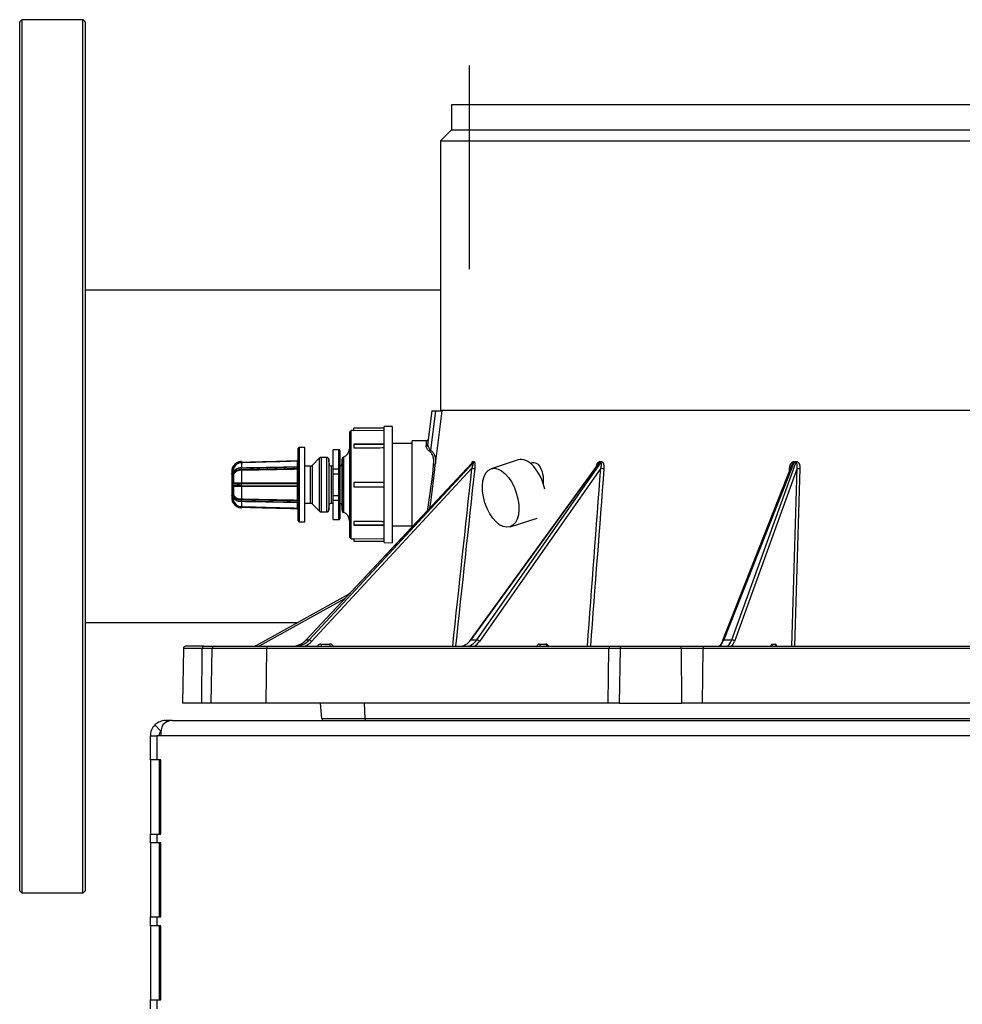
# Model space of a CAD drawing. Header units: millimetres. Extents: x 1064 to 6011, y -885 to 2276.
# Tile 11 of 36: x 2516 to 2732, y -641 to -416. Entities that reach past the tile are written whole.
import ezdxf

# ---------------------------------------------------------------- set-up
doc = ezdxf.new("R2010")
doc.units = ezdxf.units.MM
doc.header["$MEASUREMENT"] = 0

# ---------------------------------------------------------------- blocks, each defined once
blk = doc.blocks.new('Voor')
for p, q in [((238.26, 313.37), (237.76, 312.87)), ((237.76, 113.89), (237.76, 312.87)), ((238.26, 313.37), (238.26, 113.39)), ((252.26, 313.37), (238.26, 313.37)), ((252.26, 113.39), (252.26, 313.37)), ((252.76, 312.87), (252.26, 313.37)), ((252.76, 312.87), (252.76, 113.89)), ((340.75, 302.88), (340.75, 256.22)), ((594.64, 293.88), (336.65, 293.88)), ((336.65, 293.88), (336.65, 288.12)), ((336.65, 288.12), (334.15, 285.62)), ((336.65, 288.12), (594.64, 288.12)), ((334.15, 285.62), (597.14, 285.62)), ((334.15, 285.62), (334.15, 223.88)), ((334.15, 251.43), (252.76, 251.43)), ((331.29, 216.01), (332.25, 223.78)), ((332.15, 223.78), (331.34, 217.14)), ((332.99, 223.78), (331.89, 214.81)), ((332.25, 223.78), (332.15, 223.78)), ((332.25, 223.78), (332.99, 223.78)), ((334.47, 223.78), (332.97, 211.58)), ((332.99, 223.78), (334.47, 223.78)), ((597.12, 223.88), (334.15, 223.88)), ((313.73, 219.33), (313.29, 218.89)), ((313.29, 218.89), (313.29, 194.89)), ((313.73, 194.46), (313.73, 219.33)), ((314.29, 219.33), (313.73, 219.33)), ((314.29, 219.32), (314.29, 219.83)), ((321.29, 219.83), (314.29, 219.83)), ((314.29, 219.32), (321.29, 219.38)), ((323.09, 220.19), (321.29, 220.18)), ((321.29, 193.61), (321.29, 220.18)), ((323.09, 220.19), (323.09, 193.59)), ((327.65, 197.22), (327.65, 216.93)), ((330.95, 216.93), (327.65, 216.93)), ((301.59, 198.59), (301.59, 215.19)), ((301.79, 215.39), (301.79, 198.39)), ((303.09, 215.39), (301.79, 215.39)), ((303.09, 198.39), (303.09, 215.39)), ((309.59, 210.49), (309.59, 214.89)), ((310.89, 214.89), (309.59, 214.89)), ((310.89, 210.49), (310.89, 214.89)), ((311.09, 214.69), (311.09, 210.4)), ((321.29, 216.19), (314.29, 216.19)), ((314.29, 216.19), (314.29, 216.18)), ((314.29, 216.18), (314.29, 215.33)), ((314.29, 216.18), (321.29, 216.18)), ((323.09, 216.38), (327.65, 216.38)), ((288.54, 212.19), (288.54, 212.04)), ((288.54, 212.04), (288.54, 212.04)), ((301.4, 212.52), (301.4, 212.38)), ((301.4, 212.26), (301.4, 212.38)), ((301.4, 210.97), (301.4, 212.26)), ((306.45, 213), (304.74, 211.29)), ((306.45, 200.79), (306.45, 213)), ((306.8, 213.14), (306.8, 200.64)), ((308.1, 213.14), (306.8, 213.14)), ((308.1, 200.64), (308.1, 213.14)), ((308.6, 212.65), (308.6, 201.13)), ((308.62, 211.63), (308.6, 212.65)), ((311.59, 212.76), (311.57, 211.63)), ((311.62, 212.93), (311.59, 211.15)), ((311.59, 212.76), (311.59, 201.03)), ((311.62, 212.93), (311.62, 200.86)), ((311.93, 213.23), (311.93, 200.56)), ((341.61, 212.2), (341.8, 212.2)), ((351.98, 212.55), (345.77, 210.54)), ((370.62, 212.2), (371, 212.2)), ((415.13, 212.2), (415.63, 212.2)), ((286.37, 210.29), (286.37, 209.3)), ((286.58, 209.73), (286.58, 210.52)), ((286.73, 210.64), (286.73, 209.83)), ((288.54, 211.92), (288.54, 210.73)), ((288.54, 211.92), (288.54, 211.92)), ((288.54, 210.73), (288.54, 210.73)), ((288.54, 210.69), (288.54, 210.69)), ((288.54, 210.37), (288.54, 210.37)), ((288.54, 210.17), (288.54, 207.29)), ((288.54, 210.17), (288.54, 210.17)), ((288.58, 210.4), (288.58, 210.63)), ((292.35, 210.46), (292.35, 210.86)), ((292.6, 210.8), (292.6, 210.51)), ((294.46, 210.8), (294.46, 210.54)), ((296.35, 210.52), (296.35, 210.95)), ((296.6, 210.89), (296.6, 210.59)), ((296.6, 210.87), (296.6, 210.58)), ((298.46, 210.93), (298.46, 210.61)), ((300.6, 210.92), (300.6, 210.65)), ((301.4, 207.29), (301.4, 210.41)), ((304.39, 211.14), (303.09, 211.14)), ((341.41, 211.87), (303.36, 171.34)), ((341.47, 211.91), (303.39, 171.35)), ((304.1, 171.35), (341.67, 211.91)), ((304.39, 202.64), (304.39, 211.14)), ((341.35, 210.67), (304.61, 171)), ((304.74, 211.29), (304.74, 202.5)), ((308.62, 202.15), (308.62, 211.63)), ((309.12, 211.14), (309.12, 202.64)), ((309.59, 211.14), (309.12, 211.14)), ((309.59, 210.49), (310.89, 210.49)), ((309.59, 209.39), (309.59, 210.49)), ((310.89, 209.39), (310.89, 210.49)), ((311.09, 210.4), (311.09, 209.19)), ((311.57, 211.63), (311.57, 202.15)), ((370.25, 211.68), (340.94, 171.29)), ((370.52, 211.9), (341.09, 171.35)), ((341.67, 211.91), (341.47, 211.91)), ((342.46, 171.35), (370.9, 211.9)), ((370.88, 210.66), (343.07, 171)), ((370.9, 211.9), (370.52, 211.9)), ((414.57, 211.29), (398.75, 171.18)), ((415.08, 211.91), (399.08, 171.35)), ((400.9, 171.35), (415.58, 211.91)), ((415.85, 210.67), (401.49, 171)), ((415.58, 211.91), (415.08, 211.91)), ((286.37, 209.3), (286.37, 209.29)), ((286.37, 209.29), (286.37, 206.89)), ((286.58, 207.28), (286.58, 209.18)), ((286.73, 209.26), (286.73, 207.3)), ((309.59, 209.39), (310.89, 209.39)), ((309.59, 204.39), (309.59, 209.39)), ((310.89, 204.39), (310.89, 209.39)), ((311.09, 209.19), (311.09, 204.59)), ((286.37, 206.89), (286.37, 206.87)), ((286.37, 206.87), (286.37, 204.49)), ((286.5, 206.73), (286.5, 206.57)), ((286.58, 204.61), (286.58, 206.5)), ((286.73, 206.49), (286.73, 204.53)), ((288.54, 207.29), (288.54, 207.29)), ((288.54, 207.12), (288.54, 207.12)), ((288.54, 206.66), (288.54, 206.66)), ((288.54, 206.5), (288.54, 203.62)), ((288.54, 206.5), (288.54, 206.5)), ((301.4, 203.38), (301.4, 206.5)), ((314.29, 207.39), (314.29, 206.39)), ((314.73, 207.39), (314.29, 207.39)), ((314.29, 206.39), (314.74, 206.39)), ((286.37, 204.49), (286.37, 204.47)), ((286.37, 204.47), (286.37, 203.49)), ((286.5, 204.34), (286.5, 204.12)), ((286.58, 203.27), (286.58, 204.05)), ((286.73, 203.96), (286.73, 203.14)), ((288.54, 203.62), (288.54, 203.62)), ((288.54, 203.42), (288.54, 203.42)), ((288.54, 203.09), (288.54, 203.09)), ((288.54, 203.06), (288.54, 201.87)), ((288.54, 203.06), (288.54, 203.06)), ((309.59, 204.39), (310.89, 204.39)), ((309.59, 203.29), (309.59, 204.39)), ((309.59, 198.89), (309.59, 203.29)), ((310.89, 203.29), (309.59, 203.29)), ((310.89, 203.29), (310.89, 204.39)), ((310.89, 198.89), (310.89, 203.29)), ((311.09, 204.59), (311.09, 203.38)), ((311.09, 203.38), (311.09, 199.09)), ((288.54, 201.87), (288.54, 201.87)), ((288.54, 201.6), (288.54, 201.75)), ((288.54, 201.75), (288.54, 201.75)), ((301.4, 201.53), (301.4, 202.82)), ((301.4, 201.41), (301.4, 201.53)), ((301.4, 201.26), (301.4, 201.41)), ((303.09, 202.64), (304.39, 202.64)), ((304.74, 202.5), (306.45, 200.79)), ((308.6, 201.13), (308.62, 202.15)), ((309.12, 202.64), (309.59, 202.64)), ((311.57, 202.15), (311.59, 201.03)), ((311.59, 202.64), (311.62, 200.86)), ((306.8, 200.64), (308.1, 200.64)), ((309.59, 198.89), (310.89, 198.89)), ((314.29, 198.46), (314.29, 197.6)), ((350.08, 197.22), (356.29, 199.23)), ((301.79, 198.39), (303.09, 198.39)), ((314.29, 197.6), (321.29, 197.6)), ((314.29, 197.59), (314.29, 197.6)), ((321.29, 197.59), (314.29, 197.59)), ((327.65, 197.38), (323.09, 197.38)), ((313.29, 194.89), (313.73, 194.46)), ((313.73, 194.46), (314.29, 194.45)), ((314.29, 194.46), (314.29, 193.96)), ((321.29, 194.4), (314.29, 194.46)), ((314.29, 193.96), (321.29, 193.96)), ((321.29, 193.61), (323.09, 193.59)), ((292.06, 170.13), (313.26, 181.88)), ((312.16, 180.71), (292.63, 169.88)), ((252.76, 175.33), (301.44, 175.33)), ((275.28, 169.39), (275.06, 156.88)), ((279.58, 169.39), (275.28, 169.39)), ((279.86, 169.88), (275.78, 169.88)), ((279.46, 156.88), (279.58, 169.39)), ((281.88, 169.39), (279.58, 169.39)), ((279.86, 169.88), (282.38, 169.88)), ((281.66, 156.88), (281.88, 169.39)), ((294.27, 169.39), (281.88, 169.39)), ((282.38, 169.88), (294.52, 169.88)), ((294.27, 169.39), (294.16, 156.88)), ((372.7, 169.39), (294.27, 169.39)), ((294.52, 169.88), (372.95, 169.88)), ((303.39, 171.35), (304.1, 171.35)), ((306.74, 170.37), (308.76, 170.37)), ((341.09, 171.35), (342.46, 171.35)), ((356.82, 170.37), (358.32, 170.37)), ((372.59, 156.88), (372.7, 169.39)), ((375.29, 169.39), (372.7, 169.39)), ((372.95, 169.88), (375.79, 169.88)), ((375.29, 169.39), (375.08, 156.88)), ((389.33, 169.39), (375.29, 169.39)), ((375.79, 169.88), (389.11, 169.88)), ((389.11, 169.88), (394.47, 169.88)), ((389.43, 156.88), (389.33, 169.39)), ((394.22, 169.39), (389.33, 169.39)), ((394.22, 169.39), (394.11, 156.88)), ((502.69, 169.39), (394.22, 169.39)), ((394.47, 169.88), (502.94, 169.88)), ((399.08, 171.35), (400.9, 171.35)), ((410.09, 170.37), (410.86, 170.37)), ((279.46, 156.88), (275.06, 156.88)), ((281.66, 156.88), (279.46, 156.88)), ((294.16, 156.88), (281.66, 156.88)), ((372.59, 156.88), (294.16, 156.88)), ((306.97, 153.34), (306.66, 156.88)), ((316.65, 156.88), (316.81, 153.34)), ((375.08, 156.88), (372.59, 156.88)), ((375.08, 156.88), (389.43, 156.88)), ((394.11, 156.88), (389.43, 156.88)), ((502.58, 156.88), (394.11, 156.88)), ((306.97, 153.34), (316.81, 153.34)), ((316.81, 153.34), (624.35, 153.34)), ((270.13, 150.44), (268.72, 151.86)), ((271.19, 152.88), (271.29, 152.88)), ((272.66, 152.88), (271.29, 152.88)), ((272.66, 152.88), (600.43, 152.88)), ((267.69, 149.38), (269.19, 149.38)), ((267.69, 143.88), (267.69, 149.38)), ((269.19, 149.38), (269.19, 143.88)), ((270.06, 149.38), (269.19, 149.38)), ((599.07, 149.38), (270.06, 149.38)), ((269.19, 143.88), (267.69, 143.88)), ((267.69, 143.88), (267.69, 126.88)), ((270.06, 143.88), (269.19, 143.88)), ((269.69, 143.88), (269.69, 126.88)), ((270.06, 126.88), (270.06, 143.88)), ((267.69, 126.88), (269.19, 126.88)), ((267.69, 124.88), (267.69, 126.88)), ((269.19, 126.88), (269.19, 124.88)), ((269.19, 126.88), (270.06, 126.88)), ((269.19, 124.88), (267.69, 124.88)), ((267.69, 124.88), (267.69, 107.89)), ((270.06, 124.88), (269.19, 124.88)), ((269.69, 124.88), (269.69, 107.89)), ((270.06, 107.89), (270.06, 124.88)), ((237.76, 113.89), (238.26, 113.39)), ((238.26, 113.39), (252.26, 113.39)), ((252.26, 113.39), (252.76, 113.89)), ((267.69, 107.89), (269.19, 107.89)), ((267.69, 105.89), (267.69, 107.89)), ((269.19, 107.89), (269.19, 105.89)), ((269.19, 107.89), (270.06, 107.89)), ((269.19, 105.89), (267.69, 105.89)), ((267.69, 105.89), (267.69, 88.89)), ((270.06, 105.89), (269.19, 105.89)), ((269.69, 105.89), (269.69, 88.89)), ((270.06, 88.89), (270.06, 105.89)), ((267.69, 88.89), (269.19, 88.89)), ((267.69, 86.89), (267.69, 88.89)), ((269.19, 88.89), (269.19, 86.89)), ((269.19, 88.89), (270.06, 88.89))]:
    blk.add_line(p, q)
for centre, radius, start, end in [((207.57, 222.73), 123.53, 356.7414, 357.309), ((330.96, 217.33), 0.4, 269.7205, 357.1989), ((197.57, 223.36), 133.92, 356.8544, 357.3987), ((301.79, 215.19), 0.2, 90, 180), ((310.89, 214.69), 0.2, 0, 90), ((311.29, 215.12), 2, 288.6629, 0), ((332.89, 216.05), 1.6, 181.6002, 231.2036), ((288.6, 209.91), 2.13, 91.7572, 158.6135), ((286.76, 211.98), 1.78, 358.1648, 1.9566), ((301.39, 212.72), 0.2, 271.6485, 359.988), ((306.8, 212.64), 0.5, 90, 135), ((308.1, 212.64), 0.5, 1, 90), ((312.09, 212.75), 0.5, 108.6629, 159.6811), ((341.09, 212.27), 0.524, 317.5624, 353.3076), ((341.29, 212.26), 0.517, 317.608, 353.7964), ((370.03, 212.24), 0.6, 325.6773, 355.619), ((370.4, 212.24), 0.607, 326.2555, 355.7818), ((414.15, 212.24), 0.987, 340.6998, 358.053), ((414.63, 212.23), 1, 341.2369, 358.2557), ((286.62, 210.29), 0.25, 168.4294, 180), ((286.81, 210.29), 0.433, 115.6868, 171.8885), ((286.59, 210.3), 0.222, 93.7757, 168.063), ((288.47, 208.44), 2.26, 88.1283, 144.8448), ((288.45, 208.15), 2.22, 87.6344, 145.3844), ((288.6, 209.92), 2, 91.6111, 158.9204), ((288.45, 208.11), 2.07, 87.3834, 146.0773), ((288.45, 208.63), 2.1, 87.6967, 126.1386), ((282.77, 210.27), 5.77, 359.0372, 1.0338), ((301.39, 211.15), 0.2, 271.1906, 359.992), ((298.95, 210.79), 2.45, 355.7832, 3.6987), ((304.39, 211.64), 0.5, 270, 315), ((309.12, 211.64), 0.5, 181, 270), ((311.07, 211.64), 0.5, 272.2359, 359), ((204.22, 223.22), 128.89, 350.0196, 354.7585), ((194.15, 223.83), 139.36, 350.7903, 354.9552), ((344.27, 209.54), 3.67, 139.6892, 140.9121), ((310.89, 209.19), 0.2, 0, 90), ((286.86, 206.89), 0.48, 125.4506, 234.5494), ((287.61, 291.35), 84.23, 269.327, 270.6326), ((287.61, 107.31), 99.36, 89.4668, 90.5736), ((287.86, 250.74), 43.46, 268.5174, 270.9015), ((287.86, 163.1), 43.4, 89.0968, 91.4842), ((284.75, 207.21), 3.79, 358.6971, 1.2173), ((294.88, 206.89), 6.35, 177.945, 182.0655), ((284.75, 206.58), 3.79, 358.7827, 1.3029), ((293.36, 206.89), 8.04, 358.375, 1.625), ((314.88, -6282.89), 6490.28, 89.94343, 90.00132), ((314.89, 6678.64), 6472.25, 269.998612, 270.056656), ((286.59, 203.49), 0.222, 191.953, 266.2243), ((286.81, 203.49), 0.433, 188.1115, 244.3132), ((288.46, 205.66), 2.25, 214.9722, 272.0089), ((288.45, 205.33), 2.23, 214.8407, 272.1862), ((288.6, 203.87), 2.13, 201.324, 268.3054), ((288.45, 205.68), 2.07, 213.921, 272.6184), ((288.6, 203.86), 2, 201.0796, 268.3889), ((288.45, 205.16), 2.1, 234.0247, 272.3022), ((282.77, 203.52), 5.77, 358.9662, 0.9628), ((298.95, 203), 2.45, 356.3054, 4.213), ((310.89, 204.59), 0.2, 270, 0), ((286.76, 201.81), 1.78, 358.0434, 1.8352), ((301.39, 202.64), 0.2, 0.0009, 89.014), ((301.39, 201.06), 0.2, 0.012, 88.7117), ((304.39, 202.14), 0.5, 45, 90), ((306.8, 201.14), 0.5, 225, 270), ((308.1, 201.14), 0.5, 270, 359), ((309.12, 202.14), 0.5, 90, 179), ((311.07, 202.14), 0.5, 1, 87.7641), ((312.09, 201.03), 0.5, 200.3189, 251.3371), ((301.79, 198.59), 0.2, 180, 270), ((310.89, 199.09), 0.2, 270, 0), ((311.29, 198.67), 2, 0, 71.3371), ((275.78, 169.38), 0.5, 90, 179), ((282.38, 169.38), 0.5, 90, 179), ((291.09, 171.88), 2, 270, 299), ((306.74, 169.37), 1, 90, 149.421), ((308.76, 169.37), 1, 30.579, 90), ((307.46, 153.38), 0.5, 185, 270), ((271.19, 149.38), 3.5, 135, 180), ((271.19, 149.38), 3.5, 90, 135), ((272.78, 150), 2.89, 92.4501, 139.8991), ((271.19, 149.38), 1.5, 135, 180)]:
    blk.add_arc(centre, radius, start, end)
for centre, major_axis, ratio, start_param, end_param in [((330.9, 216.06), (0.399, -0.022), 0.878102, 4.76043, 6.206283), ((331.64, 214.84), (-0.24, -0.32), 0.576271, 0.914868, 1.890041), ((288.54, 212.12), (0.005, -0.2), 0.017997, 0.078385, 1.149688), ((301.39, 212.46), (-0.2, 0), 0.997293, 1.596976, 3.141593), ((301.39, 212.46), (-0.2, 0), 0.410779, 1.581553, 3.141593), ((354.13, 205.89), (-2.15, 6.66), 0.540139, 4.539555, 6.283185), ((286.54, 210.71), (0.026, -0.198), 0.359246, 0.113402, 1.375442), ((286.54, 210.71), (0.2, 0), 0.994241, 4.883448, 5.911305), ((286.54, 210.71), (0.186, -0.072), 0.001074, -1.15673, -0.038952), ((288.54, 210.3), (-0.001, 0.2), 0.03029, 4.005526, 5.076829), ((301.39, 211.12), (-0.2, 0), 0.757182, 1.596976, 2.496745), ((301.39, 211.12), (-0.004, 0.2), 0.018585, 3.677367, 3.853254), ((301.39, 211.12), (-0.004, 0.2), 0.018585, 2.779459, 3.141591), ((301.39, 210.54), (0.004, -0.2), 0.018538, 0.85879, 1.932586), ((301.39, 210.54), (-0.2, 0), 0.35423, 3.141593, 4.701633), ((301.39, 210.54), (-0.2, 0), 0.653204, 1.596976, 3.141593), ((310.89, 210.4), (0.2, 0), 0.45, 0, 1.570796), ((332.57, 211.62), (0.398, -0.035), 0.452664, 4.751946, 6.20542), ((341.53, 210.68), (-0.497, 0.054), 0.060131, 1.205335, 2.764439), ((371.23, 210.67), (0.499, -0.038), 0.097633, 3.940702, 5.499805), ((413.93, 210.68), (-0.499, 0.031), 0.106106, -4.310656, -3.864603), ((416.32, 210.68), (0.5, -0.015), 0.119207, 3.532248, 5.091352), ((286.54, 209.3), (-0.036, -0.197), 0.340316, 0.95474, 2.21678), ((286.54, 209.3), (0.2, 0), 0.627254, 4.883448, 5.911305), ((286.54, 209.3), (0.175, -0.096), 0.658524, 0.385524, 1.503302), ((286.54, 207.3), (0.2, 0), 0.107169, 4.883448, 5.911305), ((286.54, 207.3), (0.072, -0.186), 0.122033, 0.148007, 1.410047), ((286.54, 206.48), (0.072, 0.186), 0.122033, 4.873139, 6.135178), ((286.54, 206.48), (0.2, 0), 0.107169, 0.37188, 1.399738), ((286.54, 207.3), (-0.001, -0.2), 0.932368, 0.416838, 1.534615), ((286.54, 206.48), (-0.001, 0.2), 0.932368, 4.74857, 5.866348), ((288.54, 207.3), (0.004, -0.2), 0.02484, 0.420661, 1.491964), ((288.54, 206.48), (0.004, 0.2), 0.02484, -1.491964, -0.420661), ((301.39, 207.3), (0.2, 0), 0.073523, 4.738569, 6.283185), ((301.39, 207.3), (0.2, 0), 0.911735, 4.723145, 6.283185), ((301.39, 207.3), (0, -0.2), 0.02625, 0.423437, 1.497233), ((301.39, 206.48), (0, 0.2), 0.02625, -1.497233, -0.423437), ((301.39, 206.48), (0.2, 0), 0.911735, 0.000001, 1.56004), ((301.39, 206.48), (0.2, 0), 0.073523, 0, 1.544616), ((286.54, 204.48), (-0.036, 0.197), 0.340316, 4.066406, 5.328445), ((286.54, 204.48), (0.2, 0), 0.627254, 0.37188, 1.399738), ((286.54, 203.9), (-0.069, -0.188), 0.167735, 3.144513, 3.819266), ((286.54, 203.07), (0.2, 0), 0.994241, 0.37188, 1.399738), ((286.54, 203.07), (0.026, 0.198), 0.359246, 4.907744, 6.169783), ((286.54, 204.48), (0.175, 0.096), 0.658524, 4.779884, 5.897662), ((286.54, 203.07), (0.186, 0.072), 0.001074, 0.038952, 1.15673), ((288.54, 203.49), (0.001, 0.2), 0.03029, 4.347949, 5.419252), ((301.39, 203.25), (-0.004, -0.2), 0.018538, 1.209007, 2.282803), ((301.39, 203.25), (0.2, 0), 0.653204, 0, 1.544616), ((301.39, 203.25), (0.2, 0), 0.35423, 4.723145, 6.283185), ((310.89, 203.38), (-0.2, 0), 0.45, 1.570796, 3.141593), ((288.54, 201.67), (0.005, 0.2), 0.017997, -1.149688, -0.078385), ((301.39, 202.67), (0.2, 0), 0.757182, 0.644849, 1.544616), ((301.39, 201.33), (0.2, 0), 0.997293, 0, 1.544616), ((301.39, 201.33), (0.2, 0), 0.410779, 0, 1.56004), ((279.86, 169.38), (0, 0.5), 0.56, 0, 1.553343), ((292.31, 169.7), (0.242, -0.437), 0.008462, 2.006813, 3.141593), ((294.52, 169.38), (0, -0.5), 0.5, 3.141593, 4.694936), ((300.12, 174.88), (-0.26, -4.99), 0.932068, 0.049358, 0.834756), ((300.78, 174.88), (-0.26, 4.99), 0.932068, 3.092234, 3.877633), ((300.96, 174.89), (-0.26, 5.49), 0.932128, 3.522569, 3.882092), ((303.72, 170.99), (0.365, -0.342), 0.244021, 2.874929, 3.141593), ((304.43, 170.99), (0.367, -0.34), 0.267036, 1.314749, 2.873204), ((306.92, 170.38), (0, 0.5), 0.3614, 1.58825, 3.141593), ((308.94, 170.38), (0, 0.5), 0.3614, 1.58825, 3.141593), ((338.62, 174.88), (-0.14, -5), 0.713157, 0.019531, 0.804929), ((339.89, 174.88), (-0.14, 5), 0.713157, 3.122062, 3.90746), ((341.34, 170.99), (0.405, -0.294), 0.486653, 3.141593, 3.715234), ((341.34, 170.99), (0.405, -0.294), 0.486653, 2.538501, 3.141593), ((340.24, 174.89), (-0.14, 5.5), 0.713202, 3.54971, 3.909233), ((342.72, 170.99), (-0.409, 0.287), 0.504263, 4.113605, 5.67206), ((356.84, 169.37), (0.035, -1), 0.739992, 3.115921, 4.153013), ((357.17, 170.38), (0, -0.5), 0.700737, 4.729842, 6.283185), ((358.33, 169.37), (-0.035, 1), 0.739992, 5.220422, 6.257514), ((358.67, 170.38), (0, -0.5), 0.700737, 4.729842, 6.283185), ((372.95, 169.38), (0, -0.5), 0.5, 3.141593, 4.694936), ((375.79, 169.38), (0, -0.5), 0.997496, 3.141593, 4.694936), ((389.11, 169.38), (0, -0.5), 0.437496, 1.58825, 3.141593), ((394.47, 169.38), (0, -0.5), 0.5, 3.141593, 4.694936), ((397.81, 174.88), (-0.1, -5), 0.377998, 0.007839, 0.793237), ((397.35, 174.89), (-0.1, -5.5), 0.378022, 0.433002, 0.792525), ((399.22, 170.99), (0.465, -0.183), 0.649887, 3.141593, 3.662253), ((399.22, 170.99), (0.465, -0.183), 0.649887, 2.103797, 3.141593), ((399.5, 174.88), (-0.1, 5), 0.377998, 3.133753, 3.919152), ((401.03, 170.99), (-0.47, 0.17), 0.659221, 3.668426, 5.226882), ((399.96, 174.89), (-0.1, 5.5), 0.378022, 3.560341, 3.919864), ((410.1, 169.37), (0.018, -1), 0.381548, 3.134779, 4.171871), ((410.55, 170.38), (0, -0.5), 0.92575, 4.729842, 6.283185), ((410.87, 169.37), (-0.018, 1), 0.381548, 5.23928, 6.276372), ((411.32, 170.38), (0, -0.5), 0.92575, 4.729842, 6.283185), ((317.06, 153.38), (0, -0.5), 0.5, 4.799655, 6.283185), ((271.81, 149.38), (0, 3.5), 0.5, 0.785398, 1.570796)]:
    blk.add_ellipse(centre, major_axis=major_axis, ratio=ratio, start_param=start_param, end_param=end_param)
blk.add_ellipse((347.93, 203.88), major_axis=(-2.15, 6.66), ratio=0.540139)
for points in [[(314.29, 215.33), (314.61, 215.33), (314.94, 215.33), (315.26, 215.33)], [(315.26, 215.33), (316.59, 215.34), (317.92, 215.35), (319.26, 215.36)], [(319.26, 215.36), (319.94, 215.36), (320.61, 215.37), (321.29, 215.37)], [(286.5, 209.67), (286.52, 209.69), (286.55, 209.72), (286.58, 209.73)], [(286.62, 209.74), (286.59, 209.72), (286.56, 209.69), (286.53, 209.67)], [(336.95, 169.88), (338.41, 183.48), (339.88, 197.07), (341.35, 210.67)], [(341.99, 210.62), (340.53, 197.04), (339.06, 183.46), (337.59, 169.88)], [(367.81, 169.88), (368.83, 183.48), (369.85, 197.07), (370.88, 210.66)], [(371.58, 210.61), (370.56, 197.04), (369.53, 183.46), (368.51, 169.88)], [(414.09, 210.08), (414.1, 210.26), (414.11, 210.44), (414.12, 210.62)], [(414.62, 169.88), (415.03, 183.48), (415.44, 197.07), (415.85, 210.67)], [(416.5, 210.62), (416.09, 197.04), (415.68, 183.46), (415.27, 169.88)], [(286.38, 209.39), (286.38, 209.41), (286.39, 209.42), (286.39, 209.44)], [(286.39, 209.39), (286.38, 209.38), (286.38, 209.37), (286.38, 209.37)], [(286.38, 209.36), (286.38, 209.37), (286.38, 209.38), (286.38, 209.39)], [(286.38, 209.37), (286.38, 209.36), (286.38, 209.35), (286.38, 209.35)], [(286.38, 209.34), (286.38, 209.35), (286.38, 209.36), (286.38, 209.36)], [(286.38, 209.35), (286.38, 209.35), (286.38, 209.35), (286.38, 209.34)], [(286.38, 209.34), (286.38, 209.34), (286.38, 209.34), (286.38, 209.34)], [(286.38, 209.34), (286.38, 209.34), (286.38, 209.34), (286.38, 209.34)], [(286.38, 209.34), (286.38, 209.34), (286.38, 209.34), (286.38, 209.34)], [(286.38, 209.34), (286.38, 209.34), (286.38, 209.34), (286.38, 209.34)], [(286.38, 209.34), (286.38, 209.34), (286.39, 209.34), (286.39, 209.34)], [(286.38, 209.33), (286.38, 209.34), (286.38, 209.34), (286.38, 209.34)], [(286.38, 209.32), (286.38, 209.32), (286.38, 209.32), (286.38, 209.33)], [(286.38, 209.33), (286.38, 209.33), (286.38, 209.33), (286.38, 209.33)], [(286.38, 209.3), (286.38, 209.31), (286.38, 209.31), (286.38, 209.32)], [(286.44, 209.25), (286.41, 209.27), (286.39, 209.28), (286.38, 209.3)], [(286.39, 209.44), (286.4, 209.49), (286.42, 209.53), (286.44, 209.58)], [(286.4, 209.44), (286.39, 209.42), (286.39, 209.4), (286.39, 209.39)], [(286.39, 209.34), (286.4, 209.36), (286.42, 209.37), (286.45, 209.38)], [(286.46, 209.57), (286.43, 209.53), (286.41, 209.49), (286.4, 209.44)], [(286.44, 209.58), (286.46, 209.61), (286.48, 209.64), (286.5, 209.67)], [(286.51, 209.21), (286.48, 209.23), (286.46, 209.24), (286.44, 209.25)], [(286.45, 209.38), (286.48, 209.39), (286.5, 209.4), (286.54, 209.4)], [(286.53, 209.67), (286.5, 209.64), (286.48, 209.61), (286.46, 209.57)], [(286.58, 209.18), (286.55, 209.19), (286.53, 209.2), (286.51, 209.21)], [(286.54, 209.4), (286.55, 209.41), (286.56, 209.41), (286.57, 209.41)], [(286.57, 209.41), (286.58, 209.41), (286.6, 209.41), (286.62, 209.41)], [(286.39, 206.92), (286.38, 206.92), (286.38, 206.92), (286.38, 206.91)], [(286.38, 206.91), (286.38, 206.91), (286.38, 206.91), (286.38, 206.9)], [(286.38, 206.9), (286.38, 206.9), (286.38, 206.9), (286.38, 206.9)], [(286.38, 206.9), (286.38, 206.9), (286.38, 206.9), (286.38, 206.89)], [(286.38, 206.89), (286.38, 206.89), (286.38, 206.89), (286.38, 206.89)], [(286.38, 206.89), (286.38, 206.89), (286.38, 206.89), (286.38, 206.89)], [(286.38, 206.89), (286.38, 206.88), (286.38, 206.88), (286.38, 206.88)], [(286.38, 206.88), (286.38, 206.87), (286.39, 206.86), (286.39, 206.85)], [(286.4, 206.95), (286.39, 206.94), (286.39, 206.94), (286.39, 206.92)], [(286.39, 206.85), (286.4, 206.82), (286.42, 206.79), (286.45, 206.76)], [(286.46, 207.03), (286.43, 207), (286.41, 206.98), (286.4, 206.95)], [(286.45, 206.76), (286.48, 206.74), (286.5, 206.72), (286.54, 206.7)], [(286.53, 207.08), (286.5, 207.06), (286.48, 207.04), (286.46, 207.03)], [(286.62, 207.12), (286.59, 207.11), (286.56, 207.1), (286.53, 207.08)], [(286.54, 206.7), (286.55, 206.7), (286.56, 206.69), (286.57, 206.69)], [(286.57, 206.69), (286.58, 206.68), (286.6, 206.67), (286.62, 206.66)], [(286.38, 204.48), (286.38, 204.49), (286.39, 204.49), (286.39, 204.5)], [(286.38, 204.47), (286.38, 204.47), (286.38, 204.48), (286.38, 204.48)], [(286.38, 204.46), (286.38, 204.47), (286.38, 204.47), (286.38, 204.47)], [(286.38, 204.45), (286.38, 204.45), (286.38, 204.45), (286.38, 204.46)], [(286.38, 204.46), (286.38, 204.46), (286.38, 204.46), (286.38, 204.46)], [(286.39, 204.44), (286.38, 204.45), (286.38, 204.45), (286.38, 204.45)], [(286.38, 204.45), (286.38, 204.45), (286.38, 204.45), (286.38, 204.45)], [(286.38, 204.45), (286.38, 204.45), (286.38, 204.45), (286.38, 204.45)], [(286.38, 204.45), (286.38, 204.45), (286.38, 204.45), (286.38, 204.45)], [(286.38, 204.45), (286.38, 204.44), (286.38, 204.44), (286.38, 204.44)], [(286.38, 204.43), (286.38, 204.44), (286.38, 204.44), (286.38, 204.45)], [(286.38, 204.44), (286.38, 204.44), (286.38, 204.44), (286.38, 204.44)], [(286.38, 204.44), (286.38, 204.44), (286.38, 204.43), (286.38, 204.43)], [(286.38, 204.43), (286.38, 204.43), (286.38, 204.43), (286.38, 204.43)], [(286.38, 204.43), (286.38, 204.41), (286.39, 204.4), (286.39, 204.38)], [(286.38, 204.38), (286.38, 204.4), (286.38, 204.42), (286.38, 204.43)], [(286.39, 204.5), (286.4, 204.51), (286.42, 204.52), (286.44, 204.54)], [(286.4, 204.43), (286.39, 204.44), (286.39, 204.44), (286.39, 204.44)], [(286.39, 204.38), (286.4, 204.33), (286.42, 204.27), (286.45, 204.22)], [(286.46, 204.4), (286.43, 204.41), (286.41, 204.42), (286.4, 204.43)], [(286.44, 204.54), (286.46, 204.55), (286.48, 204.56), (286.5, 204.57)], [(286.45, 204.22), (286.48, 204.18), (286.5, 204.14), (286.54, 204.11)], [(286.53, 204.38), (286.5, 204.39), (286.48, 204.39), (286.46, 204.4)], [(286.5, 204.57), (286.52, 204.58), (286.55, 204.59), (286.58, 204.61)], [(286.58, 204.05), (286.55, 204.07), (286.53, 204.09), (286.51, 204.11)], [(286.62, 204.37), (286.59, 204.37), (286.56, 204.38), (286.53, 204.38)], [(286.54, 204.11), (286.55, 204.1), (286.56, 204.09), (286.57, 204.09)], [(286.57, 204.09), (286.58, 204.07), (286.6, 204.06), (286.62, 204.05)]]:
    blk.add_open_spline(points, degree=3)
for points, knots in [([(331.64, 214.54), (331.51, 214.63), (331.4, 214.72), (331.21, 214.92), (331.13, 215.02), (331.01, 215.23), (330.96, 215.33), (330.9, 215.52), (330.89, 215.62), (330.9, 215.71)], [0, 0, 0, 0, 0.25, 0.25, 0.5, 0.5, 0.75, 0.75, 1, 1, 1, 1]), ([(332.57, 211.44), (332.6, 211.75), (332.61, 212.06), (332.6, 212.64), (332.57, 212.92), (332.44, 213.45), (332.35, 213.71), (332.13, 214.05), (332.05, 214.16), (331.86, 214.36), (331.76, 214.45), (331.64, 214.54)], [0, 0, 0, 0, 0.25, 0.25, 0.5, 0.5, 0.75, 0.75, 0.875, 0.875, 1, 1, 1, 1]), ([(331.89, 214.81), (332.15, 214.63), (332.35, 214.43), (332.59, 214.08), (332.66, 213.95), (332.78, 213.7), (332.83, 213.56), (332.94, 213.14), (332.98, 212.85), (333.01, 212.23), (333, 211.91), (332.97, 211.58)], [0, 0, 0, 0, 0.25, 0.25, 0.375, 0.375, 0.5, 0.5, 0.75, 0.75, 1, 1, 1, 1]), ([(288.54, 212.19), (288.26, 212.16), (287.79, 212.1), (287.1, 211.67), (286.68, 211.17), (286.45, 210.7), (286.4, 210.47), (286.38, 210.34)], [0, 0, 0, 0, 0.242442, 0.497033, 0.755364, 0.880263, 1, 1, 1, 1]), ([(288.54, 212.04), (288.81, 212.05), (289.08, 212.05), (289.61, 212.07), (289.88, 212.07), (290.68, 212.09), (291.22, 212.11), (292.83, 212.15), (296.04, 212.23), (299.25, 212.32), (301.4, 212.38)], [0, 0, 0, 0, 0.0625, 0.0625, 0.125, 0.125, 0.25, 0.25, 0.5, 1, 1, 1, 1]), ([(301.4, 212.26), (299.26, 212.2), (297.11, 212.15), (293.9, 212.06), (292.83, 212.03), (291.22, 211.99), (290.68, 211.98), (289.88, 211.96), (289.61, 211.95), (289.08, 211.93), (288.81, 211.93), (288.54, 211.92)], [0, 0, 0, 0, 0.5, 0.5, 0.75, 0.75, 0.875, 0.875, 0.9375, 0.9375, 1, 1, 1, 1]), ([(341.32, 211.79), (341.32, 211.81), (341.33, 211.82), (341.34, 211.83), (341.34, 211.84), (341.35, 211.86), (341.36, 211.89), (341.37, 211.91), (341.39, 211.96), (341.4, 211.99), (341.42, 212.03), (341.43, 212.04), (341.44, 212.06), (341.44, 212.06), (341.45, 212.07), (341.45, 212.07), (341.45, 212.08), (341.46, 212.09), (341.48, 212.12), (341.49, 212.14), (341.52, 212.16), (341.53, 212.17), (341.54, 212.18), (341.54, 212.18), (341.54, 212.18), (341.55, 212.19), (341.56, 212.19), (341.58, 212.2), (341.59, 212.2), (341.61, 212.2)], [0, 0, 0, 0, 0.048129, 0.048129, 0.087791, 0.087791, 0.127452, 0.206774, 0.206774, 0.36542, 0.36542, 0.444742, 0.444742, 0.464573, 0.464573, 0.484403, 0.484403, 0.524065, 0.524065, 0.68271, 0.68271, 0.762032, 0.762032, 0.781863, 0.781863, 0.801694, 0.841355, 0.841355, 1, 1, 1, 1]), ([(341.8, 212.2), (341.82, 212.2), (341.83, 212.2), (341.86, 212.19), (341.86, 212.18), (341.87, 212.17), (341.88, 212.17), (341.88, 212.16), (341.89, 212.16), (341.9, 212.14), (341.91, 212.13), (341.92, 212.09), (341.94, 212.06), (341.94, 212.04), (341.95, 212.03), (341.95, 212.03), (341.95, 212.02), (341.96, 211.99), (341.97, 211.96), (341.98, 211.9), (341.99, 211.86), (342, 211.81), (342, 211.79), (342.01, 211.76), (342.01, 211.74), (342.01, 211.68), (342.02, 211.65), (342.02, 211.57), (342.03, 211.53), (342.03, 211.45), (342.03, 211.37), (342.03, 211.29), (342.03, 211.24), (342.03, 211.23), (342.03, 211.21), (342.03, 211.2), (342.03, 211.17), (342.03, 211.11), (342.02, 211), (342.02, 210.87), (342.01, 210.75), (342, 210.66), (341.99, 210.62)], [0, 0, 0, 0, 0.0625, 0.0625, 0.09375, 0.09375, 0.109375, 0.117188, 0.125, 0.125, 0.15625, 0.1875, 0.21875, 0.234375, 0.234375, 0.242188, 0.242188, 0.25, 0.3125, 0.3125, 0.375, 0.375, 0.40625, 0.40625, 0.4375, 0.4375, 0.5, 0.5, 0.5625, 0.5625, 0.625, 0.6875, 0.6875, 0.703125, 0.703125, 0.71875, 0.71875, 0.75, 0.8125, 0.875, 0.9375, 1, 1, 1, 1]), ([(354.96, 211.89), (355.35, 212.02), (355.75, 211.99), (356.78, 211.44), (357.31, 210.52), (357.7, 208.66), (357.74, 207.85), (357.67, 207.04)], [0, 0, 0, 0, 0.24706, 0.24706, 0.710556, 0.710556, 1, 1, 1, 1]), ([(369.91, 211.27), (369.92, 211.3), (369.93, 211.33), (369.94, 211.38), (369.95, 211.4), (369.96, 211.43), (369.96, 211.44), (369.97, 211.46), (369.99, 211.51), (370.01, 211.56), (370.04, 211.64), (370.06, 211.68), (370.1, 211.75), (370.12, 211.78), (370.14, 211.83), (370.15, 211.84), (370.16, 211.85), (370.18, 211.88), (370.19, 211.9), (370.23, 211.95), (370.25, 211.98), (370.29, 212.02), (370.3, 212.04), (370.32, 212.05), (370.32, 212.06), (370.33, 212.06), (370.33, 212.06), (370.34, 212.07), (370.35, 212.08), (370.38, 212.11), (370.41, 212.13), (370.46, 212.15), (370.47, 212.16), (370.49, 212.17), (370.49, 212.17), (370.5, 212.17), (370.51, 212.18), (370.52, 212.18), (370.56, 212.19), (370.59, 212.2), (370.62, 212.2)], [0, 0, 0, 0, 0.071804, 0.071804, 0.118214, 0.118214, 0.141419, 0.141419, 0.164624, 0.257443, 0.257443, 0.350263, 0.350263, 0.443082, 0.443082, 0.466287, 0.466287, 0.489492, 0.535902, 0.535902, 0.628722, 0.628722, 0.675131, 0.675131, 0.686734, 0.686734, 0.698336, 0.698336, 0.721541, 0.721541, 0.814361, 0.814361, 0.860771, 0.860771, 0.872373, 0.872373, 0.883976, 0.90718, 0.90718, 1, 1, 1, 1]), ([(371, 212.2), (371.04, 212.2), (371.06, 212.19), (371.11, 212.18), (371.12, 212.17), (371.14, 212.16), (371.15, 212.16), (371.17, 212.15), (371.17, 212.15), (371.19, 212.14), (371.22, 212.12), (371.25, 212.09), (371.28, 212.06), (371.3, 212.04), (371.31, 212.03), (371.31, 212.02), (371.31, 212.02), (371.34, 211.98), (371.36, 211.95), (371.39, 211.89), (371.41, 211.86), (371.43, 211.8), (371.44, 211.79), (371.45, 211.75), (371.46, 211.73), (371.48, 211.68), (371.49, 211.64), (371.51, 211.56), (371.52, 211.53), (371.54, 211.45), (371.55, 211.37), (371.56, 211.29), (371.57, 211.23), (371.57, 211.22), (371.57, 211.2), (371.57, 211.19), (371.58, 211.16), (371.58, 211.1), (371.59, 210.99), (371.59, 210.87), (371.59, 210.74), (371.58, 210.65), (371.58, 210.61)], [0, 0, 0, 0, 0.0625, 0.0625, 0.09375, 0.09375, 0.109375, 0.117187, 0.125, 0.125, 0.15625, 0.1875, 0.21875, 0.234375, 0.234375, 0.242187, 0.242187, 0.25, 0.3125, 0.3125, 0.375, 0.375, 0.40625, 0.40625, 0.4375, 0.4375, 0.5, 0.5, 0.5625, 0.5625, 0.625, 0.6875, 0.6875, 0.703125, 0.703125, 0.71875, 0.71875, 0.75, 0.8125, 0.875, 0.9375, 1, 1, 1, 1]), ([(414.12, 210.62), (414.13, 210.66), (414.13, 210.75), (414.15, 210.87), (414.17, 211), (414.2, 211.12), (414.24, 211.25), (414.26, 211.33), (414.28, 211.39), (414.29, 211.41), (414.3, 211.44), (414.31, 211.45), (414.32, 211.47), (414.34, 211.52), (414.36, 211.57), (414.4, 211.65), (414.42, 211.68), (414.47, 211.76), (414.49, 211.79), (414.52, 211.83), (414.53, 211.84), (414.54, 211.86), (414.56, 211.89), (414.58, 211.91), (414.62, 211.96), (414.65, 211.99), (414.7, 212.03), (414.72, 212.04), (414.74, 212.06), (414.74, 212.06), (414.75, 212.07), (414.76, 212.07), (414.77, 212.08), (414.78, 212.09), (414.82, 212.12), (414.86, 212.14), (414.91, 212.16), (414.93, 212.17), (414.96, 212.18), (414.96, 212.18), (414.97, 212.18), (414.99, 212.19), (415, 212.19), (415.05, 212.2), (415.09, 212.2), (415.13, 212.2)], [0, 0, 0, 0, 0.0625, 0.125, 0.1875, 0.25, 0.3125, 0.375, 0.375, 0.40625, 0.40625, 0.421875, 0.421875, 0.4375, 0.5, 0.5, 0.5625, 0.5625, 0.625, 0.625, 0.640625, 0.640625, 0.65625, 0.6875, 0.6875, 0.75, 0.75, 0.78125, 0.78125, 0.789063, 0.789063, 0.796875, 0.796875, 0.8125, 0.8125, 0.875, 0.875, 0.90625, 0.90625, 0.914062, 0.914062, 0.921875, 0.9375, 0.9375, 1, 1, 1, 1]), ([(415.63, 212.2), (415.67, 212.2), (415.71, 212.2), (415.77, 212.19), (415.79, 212.18), (415.82, 212.17), (415.83, 212.17), (415.85, 212.16), (415.86, 212.16), (415.88, 212.14), (415.92, 212.13), (415.97, 212.09), (416.01, 212.06), (416.03, 212.04), (416.04, 212.03), (416.05, 212.03), (416.05, 212.02), (416.09, 211.99), (416.12, 211.96), (416.17, 211.9), (416.19, 211.86), (416.23, 211.81), (416.24, 211.79), (416.26, 211.76), (416.27, 211.74), (416.3, 211.68), (416.31, 211.65), (416.35, 211.57), (416.36, 211.53), (416.39, 211.45), (416.41, 211.37), (416.43, 211.29), (416.45, 211.24), (416.45, 211.23), (416.45, 211.21), (416.45, 211.2), (416.46, 211.17), (416.47, 211.11), (416.49, 211), (416.5, 210.87), (416.5, 210.75), (416.5, 210.66), (416.5, 210.62)], [0, 0, 0, 0, 0.0625, 0.0625, 0.09375, 0.09375, 0.109375, 0.117187, 0.125, 0.125, 0.15625, 0.1875, 0.21875, 0.234375, 0.234375, 0.242187, 0.242187, 0.25, 0.3125, 0.3125, 0.375, 0.375, 0.40625, 0.40625, 0.4375, 0.4375, 0.5, 0.5, 0.5625, 0.5625, 0.625, 0.6875, 0.6875, 0.703125, 0.703125, 0.71875, 0.71875, 0.75, 0.8125, 0.875, 0.9375, 1, 1, 1, 1]), ([(288.54, 210.73), (288.81, 210.74), (289.08, 210.74), (289.61, 210.75), (289.88, 210.75), (290.68, 210.77), (291.22, 210.78), (292.83, 210.81), (296.04, 210.87), (299.26, 210.93), (301.4, 210.97)], [0, 0, 0, 0, 0.0625, 0.0625, 0.125, 0.125, 0.25, 0.25, 0.5, 1, 1, 1, 1]), ([(301.4, 210.93), (299.25, 210.89), (297.11, 210.85), (293.9, 210.79), (292.83, 210.77), (291.22, 210.74), (290.68, 210.73), (289.88, 210.72), (289.61, 210.71), (289.08, 210.7), (288.81, 210.7), (288.54, 210.69)], [0, 0, 0, 0, 0.5, 0.5, 0.75, 0.75, 0.875, 0.875, 0.9375, 0.9375, 1, 1, 1, 1]), ([(288.54, 210.37), (288.81, 210.38), (289.08, 210.38), (289.61, 210.39), (289.88, 210.39), (290.68, 210.41), (291.22, 210.42), (292.83, 210.45), (296.04, 210.51), (299.25, 210.57), (301.4, 210.61)], [0, 0, 0, 0, 0.0625, 0.0625, 0.125, 0.125, 0.25, 0.25, 0.5, 1, 1, 1, 1]), ([(301.4, 210.41), (299.26, 210.37), (297.11, 210.33), (293.9, 210.27), (292.83, 210.25), (291.22, 210.22), (290.68, 210.21), (289.88, 210.19), (289.61, 210.19), (289.08, 210.18), (288.81, 210.17), (288.54, 210.17)], [0, 0, 0, 0, 0.5, 0.5, 0.75, 0.75, 0.875, 0.875, 0.9375, 0.9375, 1, 1, 1, 1]), ([(341.35, 210.67), (341.37, 210.73), (341.4, 210.79), (341.44, 210.9), (341.46, 210.96), (341.51, 211.08), (341.53, 211.14), (341.55, 211.22), (341.57, 211.28), (341.59, 211.33), (341.61, 211.39), (341.62, 211.42), (341.63, 211.47), (341.64, 211.5), (341.65, 211.54), (341.65, 211.56), (341.66, 211.58), (341.66, 211.59), (341.66, 211.6), (341.67, 211.63), (341.68, 211.67), (341.69, 211.7), (341.69, 211.71), (341.69, 211.72), (341.69, 211.73), (341.69, 211.74), (341.69, 211.76), (341.7, 211.78), (341.7, 211.79), (341.7, 211.81), (341.7, 211.83), (341.7, 211.84), (341.7, 211.85), (341.7, 211.86), (341.7, 211.86), (341.7, 211.86), (341.7, 211.87), (341.7, 211.88), (341.69, 211.89), (341.69, 211.9), (341.69, 211.9), (341.69, 211.9), (341.69, 211.9), (341.68, 211.91), (341.68, 211.91), (341.67, 211.91)], [0, 0, 0, 0, 0.125, 0.125, 0.25, 0.25, 0.375, 0.375, 0.4375, 0.5, 0.5, 0.5625, 0.5625, 0.625, 0.625, 0.65625, 0.65625, 0.671875, 0.671875, 0.6875, 0.75, 0.75, 0.765625, 0.765625, 0.78125, 0.78125, 0.8125, 0.8125, 0.84375, 0.84375, 0.875, 0.875, 0.890625, 0.898438, 0.898438, 0.90625, 0.90625, 0.9375, 0.9375, 0.953125, 0.953125, 0.960938, 0.960938, 0.96875, 1, 1, 1, 1]), ([(370.52, 211.91), (370.51, 211.9), (370.5, 211.9), (370.48, 211.9), (370.48, 211.9), (370.47, 211.89), (370.47, 211.89), (370.46, 211.89), (370.46, 211.89), (370.44, 211.88), (370.42, 211.87), (370.41, 211.85), (370.4, 211.85), (370.39, 211.84), (370.38, 211.83), (370.37, 211.82), (370.36, 211.81), (370.33, 211.79), (370.32, 211.77), (370.31, 211.76), (370.3, 211.75), (370.29, 211.74), (370.28, 211.72), (370.26, 211.7), (370.25, 211.69), (370.25, 211.68), (370.25, 211.68)], [0, 0, 0, 0, 0.123514, 0.123514, 0.154393, 0.154393, 0.185272, 0.185272, 0.247029, 0.247029, 0.370543, 0.370543, 0.432301, 0.432301, 0.494058, 0.494058, 0.617572, 0.617572, 0.741087, 0.741087, 0.802844, 0.802844, 0.864601, 0.988116, 0.988116, 1, 1, 1, 1]), ([(370.88, 210.66), (370.9, 210.72), (370.91, 210.78), (370.94, 210.9), (370.96, 210.96), (370.98, 211.07), (370.99, 211.13), (371.01, 211.21), (371.02, 211.27), (371.02, 211.33), (371.03, 211.38), (371.03, 211.41), (371.04, 211.47), (371.04, 211.5), (371.04, 211.54), (371.04, 211.55), (371.04, 211.57), (371.04, 211.58), (371.04, 211.59), (371.04, 211.63), (371.04, 211.66), (371.03, 211.69), (371.03, 211.7), (371.03, 211.71), (371.03, 211.72), (371.03, 211.74), (371.02, 211.75), (371.02, 211.77), (371.02, 211.79), (371.01, 211.81), (371, 211.82), (371, 211.83), (370.99, 211.84), (370.99, 211.85), (370.99, 211.85), (370.98, 211.86), (370.98, 211.87), (370.97, 211.88), (370.96, 211.89), (370.95, 211.89), (370.95, 211.89), (370.94, 211.89), (370.94, 211.9), (370.93, 211.9), (370.91, 211.9), (370.9, 211.9)], [0, 0, 0, 0, 0.125, 0.125, 0.25, 0.25, 0.375, 0.375, 0.4375, 0.5, 0.5, 0.5625, 0.5625, 0.625, 0.625, 0.65625, 0.65625, 0.671875, 0.671875, 0.6875, 0.75, 0.75, 0.765625, 0.765625, 0.78125, 0.78125, 0.8125, 0.8125, 0.84375, 0.84375, 0.875, 0.875, 0.890625, 0.898437, 0.898437, 0.90625, 0.90625, 0.9375, 0.9375, 0.953125, 0.953125, 0.960937, 0.960937, 0.96875, 1, 1, 1, 1]), ([(415.08, 211.91), (415.06, 211.91), (415.05, 211.91), (415.03, 211.9), (415.02, 211.9), (415.02, 211.9), (415.01, 211.9), (415, 211.9), (414.99, 211.89), (414.97, 211.88), (414.96, 211.87), (414.94, 211.86), (414.93, 211.86), (414.92, 211.85), (414.9, 211.83), (414.88, 211.82), (414.86, 211.79), (414.85, 211.78), (414.83, 211.76), (414.83, 211.76), (414.82, 211.74), (414.8, 211.73), (414.79, 211.71), (414.76, 211.67), (414.74, 211.64), (414.71, 211.59), (414.69, 211.56), (414.66, 211.51), (414.65, 211.48), (414.63, 211.44), (414.62, 211.42), (414.61, 211.39), (414.59, 211.36), (414.58, 211.32), (414.57, 211.29)], [0, 0, 0, 0, 0.056657, 0.056657, 0.070822, 0.070822, 0.084986, 0.084986, 0.113315, 0.113315, 0.169972, 0.169972, 0.198301, 0.198301, 0.226629, 0.283286, 0.283286, 0.339944, 0.339944, 0.368272, 0.368272, 0.396601, 0.453258, 0.453258, 0.566573, 0.566573, 0.679888, 0.679888, 0.793202, 0.793202, 0.849859, 0.849859, 0.906517, 1, 1, 1, 1]), ([(415.85, 210.67), (415.86, 210.73), (415.87, 210.79), (415.88, 210.9), (415.88, 210.96), (415.89, 211.08), (415.89, 211.14), (415.89, 211.22), (415.89, 211.28), (415.88, 211.33), (415.88, 211.39), (415.87, 211.42), (415.86, 211.47), (415.86, 211.5), (415.85, 211.54), (415.85, 211.56), (415.84, 211.58), (415.84, 211.59), (415.84, 211.6), (415.84, 211.61), (415.83, 211.64), (415.82, 211.67), (415.81, 211.7), (415.8, 211.71), (415.8, 211.72), (415.79, 211.73), (415.79, 211.74), (415.78, 211.76), (415.77, 211.78), (415.76, 211.79), (415.74, 211.81), (415.74, 211.83), (415.72, 211.84), (415.72, 211.85), (415.71, 211.86), (415.7, 211.86), (415.7, 211.86), (415.69, 211.87), (415.68, 211.88), (415.66, 211.89), (415.65, 211.9), (415.64, 211.9), (415.64, 211.9), (415.63, 211.9), (415.61, 211.91), (415.6, 211.91), (415.58, 211.91)], [0, 0, 0, 0, 0.125, 0.125, 0.25, 0.25, 0.375, 0.375, 0.4375, 0.5, 0.5, 0.5625, 0.5625, 0.625, 0.625, 0.65625, 0.65625, 0.671875, 0.671875, 0.6875, 0.6875, 0.75, 0.75, 0.765625, 0.765625, 0.78125, 0.78125, 0.8125, 0.8125, 0.84375, 0.84375, 0.875, 0.875, 0.890625, 0.898437, 0.898437, 0.90625, 0.90625, 0.9375, 0.9375, 0.953125, 0.953125, 0.960937, 0.960937, 0.96875, 1, 1, 1, 1]), ([(288.54, 207.29), (288.81, 207.29), (289.08, 207.29), (289.61, 207.29), (289.88, 207.29), (290.68, 207.29), (291.22, 207.29), (292.83, 207.29), (296.04, 207.29), (299.26, 207.29), (301.4, 207.29)], [0, 0, 0, 0, 0.0625, 0.0625, 0.125, 0.125, 0.25, 0.25, 0.5, 1, 1, 1, 1]), ([(301.4, 207.12), (299.25, 207.12), (297.11, 207.12), (293.9, 207.12), (292.83, 207.12), (291.22, 207.12), (290.68, 207.12), (289.88, 207.12), (289.61, 207.12), (289.08, 207.12), (288.81, 207.12), (288.54, 207.12)], [0, 0, 0, 0, 0.5, 0.5, 0.75, 0.75, 0.875, 0.875, 0.9375, 0.9375, 1, 1, 1, 1]), ([(288.54, 206.66), (288.81, 206.66), (289.08, 206.66), (289.61, 206.66), (289.88, 206.66), (290.68, 206.66), (291.22, 206.66), (292.83, 206.66), (296.04, 206.66), (299.25, 206.66), (301.4, 206.66)], [0, 0, 0, 0, 0.0625, 0.0625, 0.125, 0.125, 0.25, 0.25, 0.5, 1, 1, 1, 1]), ([(301.4, 206.5), (299.26, 206.5), (297.11, 206.5), (293.9, 206.5), (292.83, 206.5), (291.22, 206.5), (290.68, 206.5), (289.88, 206.5), (289.61, 206.5), (289.08, 206.5), (288.81, 206.49), (288.54, 206.5)], [0, 0, 0, 0, 0.5, 0.5, 0.75, 0.75, 0.875, 0.875, 0.9375, 0.9375, 1, 1, 1, 1]), ([(286.51, 204.11), (286.48, 204.14), (286.46, 204.18), (286.44, 204.22), (286.41, 204.27), (286.39, 204.33), (286.38, 204.38)], [0.0996449, 0.0996449, 0.0996449, 0.0996449, 0.2347531, 0.2347531, 0.2347531, 0.4219253, 0.4219253, 0.4219253, 0.4219253]), ([(286.38, 203.45), (286.4, 203.32), (286.45, 203.09), (286.68, 202.61), (287.1, 202.12), (287.79, 201.69), (288.26, 201.63), (288.54, 201.6)], [0, 0, 0, 0, 0.119737, 0.244636, 0.502967, 0.757558, 1, 1, 1, 1]), ([(288.54, 203.62), (288.81, 203.62), (289.08, 203.61), (289.61, 203.6), (289.88, 203.59), (290.68, 203.58), (291.22, 203.57), (292.83, 203.54), (296.04, 203.48), (299.26, 203.42), (301.4, 203.38)], [0, 0, 0, 0, 0.0625, 0.0625, 0.125, 0.125, 0.25, 0.25, 0.5, 1, 1, 1, 1]), ([(301.4, 203.18), (299.25, 203.22), (297.11, 203.26), (293.9, 203.32), (292.83, 203.34), (291.22, 203.37), (290.68, 203.38), (289.88, 203.39), (289.61, 203.4), (289.08, 203.41), (288.81, 203.41), (288.54, 203.42)], [0, 0, 0, 0, 0.5, 0.5, 0.75, 0.75, 0.875, 0.875, 0.9375, 0.9375, 1, 1, 1, 1]), ([(288.54, 203.09), (288.81, 203.08), (289.08, 203.08), (289.61, 203.07), (289.88, 203.07), (290.68, 203.05), (291.22, 203.04), (292.83, 203.01), (296.04, 202.95), (299.25, 202.89), (301.4, 202.86)], [0, 0, 0, 0, 0.0625, 0.0625, 0.125, 0.125, 0.25, 0.25, 0.5, 1, 1, 1, 1]), ([(301.4, 202.82), (299.26, 202.86), (297.11, 202.9), (293.9, 202.96), (292.83, 202.98), (291.22, 203.01), (290.68, 203.02), (289.88, 203.03), (289.61, 203.04), (289.08, 203.05), (288.81, 203.05), (288.54, 203.06)], [0, 0, 0, 0, 0.5, 0.5, 0.75, 0.75, 0.875, 0.875, 0.9375, 0.9375, 1, 1, 1, 1]), ([(288.54, 201.87), (288.81, 201.86), (289.08, 201.85), (289.61, 201.84), (289.88, 201.83), (290.68, 201.81), (291.22, 201.8), (292.83, 201.75), (296.04, 201.67), (299.26, 201.58), (301.4, 201.53)], [0, 0, 0, 0, 0.0625, 0.0625, 0.125, 0.125, 0.25, 0.25, 0.5, 1, 1, 1, 1]), ([(288.54, 201.75), (288.81, 201.74), (289.08, 201.73), (289.61, 201.72), (289.88, 201.71), (290.68, 201.69), (291.22, 201.68), (292.83, 201.64), (296.04, 201.55), (299.25, 201.47), (301.4, 201.41)], [0, 0, 0, 0, 0.0625, 0.0625, 0.125, 0.125, 0.25, 0.25, 0.5, 1, 1, 1, 1]), ([(321.29, 198.41), (320.97, 198.42), (320.65, 198.42), (320.33, 198.42), (318.99, 198.43), (317.66, 198.44), (316.33, 198.45), (315.65, 198.45), (314.97, 198.45), (314.29, 198.46)], [0, 0, 0, 0, 0.137823, 0.137823, 0.137823, 0.70923, 0.70923, 0.70923, 1, 1, 1, 1])]:
    blk.add_open_spline(points, degree=3, knots=knots)
for points in [[(288.54, 210.37), (288.54, 210.44), (288.54, 210.52), (288.54, 210.59), (288.54, 210.68), (288.54, 210.72), (288.54, 210.72), (288.54, 210.69)], [(288.54, 203.09), (288.54, 203.07), (288.54, 203.07), (288.54, 203.11), (288.54, 203.2), (288.54, 203.27), (288.54, 203.35), (288.54, 203.42)]]:
    blk.add_rational_spline(points, [1.00256489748, 0.991337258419, 0.986294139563, 1.01661171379, 1.01661171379, 0.986294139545, 0.991337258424, 1.00256489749], degree=4, knots=[0, 0, 0, 0, 0, 0.5, 0.5, 0.5, 1, 1, 1, 1, 1])

msp = doc.modelspace()

# ---------------------------------------------------------------- block references
msp.add_blockref('Voor', (2278.62, -729.18))

doc.saveas('drawing.dxf')
